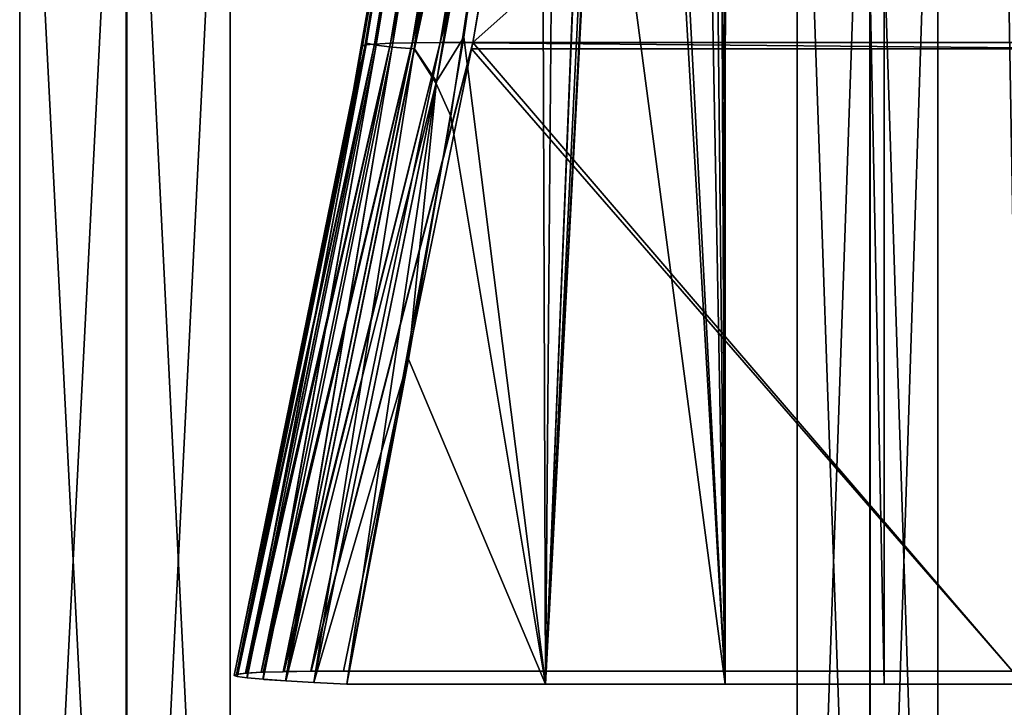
# Model space of a CAD drawing. Header units: millimetres. Extents: x -101 to 102, y -40 to 284.
# Tile 11 of 183: x -76.11 to -69.99, y 2.11 to 6.38. Entities that reach past the tile are written whole.
import ezdxf

# ---------------------------------------------------------------- set-up
doc = ezdxf.new("R2010")
doc.units = ezdxf.units.MM
doc.header["$LTSCALE"] = 65.185185
for name, color, linetype in [('129', 7, 'CONTINUOUS'), ('130', 7, 'CONTINUOUS'), ('131', 7, 'CONTINUOUS'), ('132', 7, 'CONTINUOUS'), ('133', 7, 'CONTINUOUS'), ('134', 7, 'CONTINUOUS'), ('135', 7, 'CONTINUOUS'), ('136', 7, 'CONTINUOUS'), ('137', 7, 'CONTINUOUS'), ('188', 7, 'CONTINUOUS')]:
    doc.layers.add(name, color=color, linetype=linetype)

msp = doc.modelspace()

# ---------------------------------------------------------------- linework, layer by layer
at = {"layer": '129', "color": 7, "linetype": 'Continuous'}
for points in [[(-69.1707, 6.239, -43.6977), (-73.2914, 6.2389, -40.334), (-68.83, 10.2117, -42.697), (-69.1707, 6.239, -43.6977)], [(-68.83, 10.2117, -42.697), (-73.2914, 6.2389, -40.334), (-72.9433, 8.213, -39.9409), (-68.83, 10.2117, -42.697)], [(-74.0958, 2.3306, -41.2415), (-73.2914, 6.2389, -40.334), (-69.9363, 2.3306, -44.6383), (-74.0958, 2.3306, -41.2415)], [(-73.2914, 6.2389, -40.334), (-69.1707, 6.239, -43.6977), (-69.9363, 2.3306, -44.6383), (-73.2914, 6.2389, -40.334)]]:
    msp.add_3dface(points, dxfattribs=at)
at = {"layer": '130', "color": 7, "linetype": 'Continuous'}
for points in [[(-71.7107, 50.65, -11.2817), (-71.7307, 26.2782, -11.3079), (-71.7233, 2.25, -11.2982), (-71.7107, 50.65, -11.2817)], [(-71.7306, 26.2145, 11.3077), (-71.7107, 50.65, 11.2817), (-71.7233, 2.25, 11.2982), (-71.7306, 26.2145, 11.3077)], [(-70.7355, 2.25, -9.8732), (-71.7107, 50.65, -11.2817), (-71.7233, 2.25, -11.2982), (-70.7355, 2.25, -9.8732)], [(-71.7233, 2.25, 11.2982), (-71.7107, 50.65, 11.2817), (-70.7355, 2.25, 9.8732), (-71.7233, 2.25, 11.2982)], [(-70.726, 50.65, -9.8581), (-71.7107, 50.65, -11.2817), (-70.7355, 2.25, -9.8732), (-70.726, 50.65, -9.8581)], [(-71.7107, 50.65, 11.2817), (-70.726, 50.65, 9.8581), (-70.7355, 2.25, 9.8732), (-71.7107, 50.65, 11.2817)], [(-69.8846, 2.25, -8.3623), (-70.726, 50.65, -9.8581), (-70.7355, 2.25, -9.8732), (-69.8846, 2.25, -8.3623)], [(-70.7355, 2.25, 9.8732), (-70.726, 50.65, 9.8581), (-69.8846, 2.25, 8.3623), (-70.7355, 2.25, 9.8732)], [(-69.8779, 50.65, -8.3491), (-70.726, 50.65, -9.8581), (-69.8846, 2.25, -8.3623), (-69.8779, 50.65, -8.3491)], [(-70.726, 50.65, 9.8581), (-69.8779, 50.65, 8.3491), (-69.8846, 2.25, 8.3623), (-70.726, 50.65, 9.8581)], [(-71.7307, 26.2782, -11.3079), (-71.7517, 24.1485, -11.3352), (-71.7233, 2.25, -11.2982), (-71.7307, 26.2782, -11.3079)], [(-71.7536, 24.0658, 11.3377), (-71.7306, 26.2145, 11.3077), (-71.7233, 2.25, 11.2982), (-71.7536, 24.0658, 11.3377)], [(-71.7517, 24.1485, -11.3352), (-71.8077, 22.0448, -11.4077), (-71.7233, 2.25, -11.2982), (-71.7517, 24.1485, -11.3352)], [(-71.8121, 21.9129, 11.4133), (-71.7536, 24.0658, 11.3377), (-71.7233, 2.25, 11.2982), (-71.8121, 21.9129, 11.4133)], [(-71.8077, 22.0448, -11.4077), (-72.0152, 17.9514, -11.6701), (-71.7233, 2.25, -11.2982), (-71.8077, 22.0448, -11.4077)], [(-71.9073, 19.7631, 11.5348), (-71.8121, 21.9129, 11.4133), (-71.7233, 2.25, 11.2982), (-71.9073, 19.7631, 11.5348)], [(-72.0368, 17.631, 11.6968), (-71.9073, 19.7631, 11.5348), (-72.8395, 2.25, 12.625), (-72.0368, 17.631, 11.6968)], [(-72.8395, 2.25, 12.625), (-71.9073, 19.7631, 11.5348), (-71.7233, 2.25, 11.2982), (-72.8395, 2.25, 12.625)], [(-72.0152, 17.9514, -11.6701), (-72.3377, 14.0357, -12.0594), (-71.7233, 2.25, -11.2982), (-72.0152, 17.9514, -11.6701)], [(-72.2002, 15.5311, 11.896), (-72.0368, 17.631, 11.6968), (-72.8395, 2.25, 12.625), (-72.2002, 15.5311, 11.896)], [(-72.3854, 13.5597, 12.1152), (-72.2002, 15.5311, 11.896), (-72.8395, 2.25, 12.625), (-72.3854, 13.5597, 12.1152)], [(-72.3377, 14.0357, -12.0594), (-72.3812, 13.6012, -12.1103), (-71.7233, 2.25, -11.2982), (-72.3377, 14.0357, -12.0594)], [(-72.3812, 13.6012, -12.1103), (-72.7726, 10.2105, -12.5522), (-71.7233, 2.25, -11.2982), (-72.3812, 13.6012, -12.1103)], [(-72.3943, 13.4718, 12.1256), (-72.3854, 13.5597, 12.1152), (-72.8395, 2.25, 12.625), (-72.3943, 13.4718, 12.1256)], [(-72.8648, 9.5149, 12.6524), (-72.3943, 13.4718, 12.1256), (-72.8395, 2.25, 12.625), (-72.8648, 9.5149, 12.6524)], [(-72.7726, 10.2105, -12.5522), (-73.3481, 6.2721, -13.154), (-72.8395, 2.25, -12.625), (-72.7726, 10.2105, -12.5522)], [(-71.7233, 2.25, -11.2982), (-72.7726, 10.2105, -12.5522), (-72.8395, 2.25, -12.625), (-71.7233, 2.25, -11.2982)], [(-73.429, 5.7815, 13.2344), (-72.8648, 9.5149, 12.6524), (-72.8395, 2.25, 12.625), (-73.429, 5.7815, 13.2344)], [(-73.3481, 6.2721, -13.154), (-73.6915, 4.2705, -13.4886), (-72.8395, 2.25, -12.625), (-73.3481, 6.2721, -13.154)], [(-74.0744, 2.25, 13.8421), (-73.429, 5.7815, 13.2344), (-72.8395, 2.25, 12.625), (-74.0744, 2.25, 13.8421)], [(-73.6915, 4.2705, -13.4886), (-74.0743, 2.25, -13.8421), (-72.8395, 2.25, -12.625), (-73.6915, 4.2705, -13.4886)]]:
    msp.add_3dface(points, dxfattribs=at)
at = {"layer": '131', "color": 7, "linetype": 'Continuous'}
for points in [[(-73.4014, 9.6473, -14.0398), (-73.9771, 6.2164, -38.8322), (-74.0186, 5.9928, -14.6859), (-73.4014, 9.6473, -14.0398)], [(-73.6285, 8.212, -38.4318), (-73.9771, 6.2164, -38.8322), (-73.4014, 9.6473, -14.0398), (-73.6285, 8.212, -38.4318)], [(-73.9771, 6.2164, -38.8322), (-74.7748, 2.3046, -39.7576), (-74.0186, 5.9928, -14.6859), (-73.9771, 6.2164, -38.8322)], [(-74.0186, 5.9928, -14.6859), (-74.7748, 2.3046, -39.7576), (-74.7748, 2.3046, -15.4061), (-74.0186, 5.9928, -14.6859)]]:
    msp.add_3dface(points, dxfattribs=at)
at = {"layer": '132', "color": 7, "linetype": 'Continuous'}
for points in [[(-73.243, 10.2012, -38.6298), (-73.9021, 6.2299, -39.3741), (-73.9601, 6.2242, -39.0892), (-73.243, 10.2012, -38.6298)], [(-73.3023, 10.197, -38.3462), (-73.243, 10.2012, -38.6298), (-73.9601, 6.2242, -39.0892), (-73.3023, 10.197, -38.3462)], [(-73.6285, 8.212, -38.4318), (-73.3023, 10.197, -38.3462), (-73.9601, 6.2242, -39.0892), (-73.6285, 8.212, -38.4318)], [(-73.1436, 10.2045, -38.9012), (-73.8037, 6.2342, -39.6465), (-73.9021, 6.2299, -39.3741), (-73.1436, 10.2045, -38.9012)], [(-73.243, 10.2012, -38.6298), (-73.1436, 10.2045, -38.9012), (-73.9021, 6.2299, -39.3741), (-73.243, 10.2012, -38.6298)], [(-73.0061, 10.2066, -39.1547), (-73.667, 6.2371, -39.9009), (-73.8037, 6.2342, -39.6465), (-73.0061, 10.2066, -39.1547)], [(-73.1436, 10.2045, -38.9012), (-73.0061, 10.2066, -39.1547), (-73.8037, 6.2342, -39.6465), (-73.1436, 10.2045, -38.9012)], [(-72.8333, 10.2081, -39.3852), (-73.4947, 6.239, -40.1319), (-73.667, 6.2371, -39.9009), (-72.8333, 10.2081, -39.3852)], [(-73.0061, 10.2066, -39.1547), (-72.8333, 10.2081, -39.3852), (-73.667, 6.2371, -39.9009), (-73.0061, 10.2066, -39.1547)], [(-72.8333, 10.2081, -39.3852), (-72.9433, 8.213, -39.9409), (-73.4947, 6.239, -40.1319), (-72.8333, 10.2081, -39.3852)], [(-73.9771, 6.2164, -38.8322), (-73.6285, 8.212, -38.4318), (-73.9601, 6.2242, -39.0892), (-73.9771, 6.2164, -38.8322)], [(-72.9433, 8.213, -39.9409), (-73.2914, 6.2389, -40.334), (-73.4947, 6.239, -40.1319), (-72.9433, 8.213, -39.9409)], [(-74.7748, 2.3046, -39.7576), (-73.9771, 6.2164, -38.8322), (-73.9601, 6.2242, -39.0892), (-74.7748, 2.3046, -39.7576)], [(-74.7748, 2.3046, -39.7576), (-73.9601, 6.2242, -39.0892), (-74.76, 2.3104, -39.9921), (-74.7748, 2.3046, -39.7576)], [(-73.9021, 6.2299, -39.3741), (-74.7034, 2.3179, -40.2786), (-74.76, 2.3104, -39.9921), (-73.9021, 6.2299, -39.3741)], [(-73.9601, 6.2242, -39.0892), (-73.9021, 6.2299, -39.3741), (-74.76, 2.3104, -39.9921), (-73.9601, 6.2242, -39.0892)], [(-73.8037, 6.2342, -39.6465), (-74.6063, 2.3237, -40.5524), (-74.7034, 2.3179, -40.2786), (-73.8037, 6.2342, -39.6465)], [(-73.9021, 6.2299, -39.3741), (-73.8037, 6.2342, -39.6465), (-74.7034, 2.3179, -40.2786), (-73.9021, 6.2299, -39.3741)], [(-73.667, 6.2371, -39.9009), (-74.4704, 2.3275, -40.8079), (-74.6063, 2.3237, -40.5524), (-73.667, 6.2371, -39.9009)], [(-73.8037, 6.2342, -39.6465), (-73.667, 6.2371, -39.9009), (-74.6063, 2.3237, -40.5524), (-73.8037, 6.2342, -39.6465)], [(-73.4947, 6.239, -40.1319), (-74.2987, 2.3302, -41.0394), (-74.4704, 2.3275, -40.8079), (-73.4947, 6.239, -40.1319)], [(-73.667, 6.2371, -39.9009), (-73.4947, 6.239, -40.1319), (-74.4704, 2.3275, -40.8079), (-73.667, 6.2371, -39.9009)], [(-73.4947, 6.239, -40.1319), (-73.2914, 6.2389, -40.334), (-74.2987, 2.3302, -41.0394), (-73.4947, 6.239, -40.1319)], [(-73.2914, 6.2389, -40.334), (-74.0958, 2.3306, -41.2415), (-74.2987, 2.3302, -41.0394), (-73.2914, 6.2389, -40.334)], [(-74.4704, 2.3275, -40.8079), (-74.5993, 2.324, -40.5679), (-74.6063, 2.3237, -40.5524), (-74.4704, 2.3275, -40.8079)], [(-74.2987, 2.3302, -41.0394), (-74.4649, 2.3277, -40.8165), (-74.4704, 2.3275, -40.8079), (-74.2987, 2.3302, -41.0394)], [(-74.2987, 2.3302, -41.0394), (-74.0958, 2.3306, -41.2415), (-74.2961, 2.3302, -41.0423), (-74.2987, 2.3302, -41.0394)], [(-74.7034, 2.3179, -40.2786), (-74.7546, 2.3115, -40.0323), (-74.76, 2.3104, -39.9921), (-74.7034, 2.3179, -40.2786)], [(-74.6063, 2.3237, -40.5524), (-74.6963, 2.3186, -40.3039), (-74.7034, 2.3179, -40.2786), (-74.6063, 2.3237, -40.5524)]]:
    msp.add_3dface(points, dxfattribs=at)
at = {"layer": '133', "color": 7, "linetype": 'Continuous'}
for points in [[(-69.1776, 6.1996, 43.7063), (-72.6353, 10.1713, 39.5931), (-73.2916, 6.2376, 40.3343), (-69.1776, 6.1996, 43.7063)], [(-69.1776, 6.1996, 43.7063), (-68.8351, 10.1717, 42.7044), (-72.6353, 10.1713, 39.5931), (-69.1776, 6.1996, 43.7063)], [(-73.2988, 6.1993, 40.3423), (-74.0958, 2.3306, 41.2415), (-69.9363, 2.3306, 44.6383), (-73.2988, 6.1993, 40.3423)], [(-73.2988, 6.1993, 40.3423), (-69.1776, 6.1996, 43.7063), (-73.2916, 6.2376, 40.3343), (-73.2988, 6.1993, 40.3423)], [(-69.1776, 6.1996, 43.7063), (-73.2988, 6.1993, 40.3423), (-69.9363, 2.3306, 44.6383), (-69.1776, 6.1996, 43.7063)]]:
    msp.add_3dface(points, dxfattribs=at)
at = {"layer": '134', "color": 7, "linetype": 'Continuous'}
for points in [[(-73.5106, 8.9413, 14.1576), (-74.1043, 5.5389, 14.7709), (-73.6285, 8.212, 38.4318), (-73.5106, 8.9413, 14.1576)], [(-73.6285, 8.212, 38.4318), (-74.1043, 5.5389, 14.7709), (-73.9771, 6.2164, 38.8322), (-73.6285, 8.212, 38.4318)], [(-74.1043, 5.5389, 14.7709), (-74.7748, 2.3046, 15.4061), (-73.9771, 6.2164, 38.8322), (-74.1043, 5.5389, 14.7709)], [(-73.9771, 6.2164, 38.8322), (-74.7748, 2.3046, 15.4061), (-74.7748, 2.3046, 39.7576), (-73.9771, 6.2164, 38.8322)]]:
    msp.add_3dface(points, dxfattribs=at)
at = {"layer": '135', "color": 7, "linetype": 'Continuous'}
for points in [[(-73.6285, 8.212, 38.4318), (-73.9771, 6.2164, 38.8322), (-73.3024, 10.1972, 38.345), (-73.6285, 8.212, 38.4318)], [(-73.3024, 10.1972, 38.345), (-73.9771, 6.2164, 38.8322), (-73.9602, 6.2245, 39.0879), (-73.3024, 10.1972, 38.345)], [(-73.3024, 10.1972, 38.345), (-73.9602, 6.2245, 39.0879), (-73.2433, 10.2014, 38.6286), (-73.3024, 10.1972, 38.345)], [(-73.2433, 10.2014, 38.6286), (-73.9602, 6.2245, 39.0879), (-73.9024, 6.23, 39.3729), (-73.2433, 10.2014, 38.6286)], [(-73.2433, 10.2014, 38.6286), (-73.9024, 6.23, 39.3729), (-73.144, 10.2045, 38.9001), (-73.2433, 10.2014, 38.6286)], [(-73.144, 10.2045, 38.9001), (-73.9024, 6.23, 39.3729), (-73.8042, 6.2342, 39.6455), (-73.144, 10.2045, 38.9001)], [(-73.144, 10.2045, 38.9001), (-73.8042, 6.2342, 39.6455), (-73.0067, 10.2067, 39.1538), (-73.144, 10.2045, 38.9001)], [(-73.0067, 10.2067, 39.1538), (-73.8042, 6.2342, 39.6455), (-73.6676, 6.2372, 39.8999), (-73.0067, 10.2067, 39.1538)], [(-73.0067, 10.2067, 39.1538), (-73.6676, 6.2372, 39.8999), (-72.834, 10.2081, 39.3843), (-73.0067, 10.2067, 39.1538)], [(-72.834, 10.2081, 39.3843), (-73.6676, 6.2372, 39.8999), (-73.4954, 6.2391, 40.131), (-72.834, 10.2081, 39.3843)], [(-72.6353, 10.1713, 39.5931), (-72.834, 10.2081, 39.3843), (-73.4954, 6.2391, 40.131), (-72.6353, 10.1713, 39.5931)], [(-73.2916, 6.2376, 40.3343), (-72.6353, 10.1713, 39.5931), (-73.4954, 6.2391, 40.131), (-73.2916, 6.2376, 40.3343)], [(-73.9771, 6.2164, 38.8322), (-74.7748, 2.3046, 39.7576), (-73.9602, 6.2245, 39.0879), (-73.9771, 6.2164, 38.8322)], [(-73.9602, 6.2245, 39.0879), (-74.7748, 2.3046, 39.7576), (-74.76, 2.3106, 39.9912), (-73.9602, 6.2245, 39.0879)], [(-73.9602, 6.2245, 39.0879), (-74.76, 2.3106, 39.9912), (-73.9024, 6.23, 39.3729), (-73.9602, 6.2245, 39.0879)], [(-74.76, 2.3106, 39.9912), (-74.7532, 2.312, 40.0416), (-73.9024, 6.23, 39.3729), (-74.76, 2.3106, 39.9912)], [(-73.9024, 6.23, 39.3729), (-74.7532, 2.312, 40.0416), (-74.7037, 2.3179, 40.2777), (-73.9024, 6.23, 39.3729)], [(-73.9024, 6.23, 39.3729), (-74.7037, 2.3179, 40.2777), (-73.8042, 6.2342, 39.6455), (-73.9024, 6.23, 39.3729)], [(-74.7037, 2.3179, 40.2777), (-74.6927, 2.3188, 40.3164), (-73.8042, 6.2342, 39.6455), (-74.7037, 2.3179, 40.2777)], [(-73.8042, 6.2342, 39.6455), (-74.6927, 2.3188, 40.3164), (-74.6067, 2.3235, 40.5515), (-73.8042, 6.2342, 39.6455)], [(-73.8042, 6.2342, 39.6455), (-74.6067, 2.3235, 40.5515), (-73.6676, 6.2372, 39.8999), (-73.8042, 6.2342, 39.6455)], [(-74.6067, 2.3235, 40.5515), (-74.5957, 2.3239, 40.5761), (-73.6676, 6.2372, 39.8999), (-74.6067, 2.3235, 40.5515)], [(-73.6676, 6.2372, 39.8999), (-74.5957, 2.3239, 40.5761), (-74.4711, 2.3275, 40.8068), (-73.6676, 6.2372, 39.8999)], [(-73.6676, 6.2372, 39.8999), (-74.4711, 2.3275, 40.8068), (-73.4954, 6.2391, 40.131), (-73.6676, 6.2372, 39.8999)], [(-74.4711, 2.3275, 40.8068), (-74.4633, 2.3277, 40.819), (-73.4954, 6.2391, 40.131), (-74.4711, 2.3275, 40.8068)], [(-73.4954, 6.2391, 40.131), (-74.4633, 2.3277, 40.819), (-74.2994, 2.3302, 41.0385), (-73.4954, 6.2391, 40.131)], [(-73.2916, 6.2376, 40.3343), (-73.4954, 6.2391, 40.131), (-74.2994, 2.3302, 41.0385), (-73.2916, 6.2376, 40.3343)], [(-73.2988, 6.1993, 40.3423), (-73.2916, 6.2376, 40.3343), (-74.2994, 2.3302, 41.0385), (-73.2988, 6.1993, 40.3423)], [(-73.2988, 6.1993, 40.3423), (-74.2994, 2.3302, 41.0385), (-74.2957, 2.3303, 41.0428), (-73.2988, 6.1993, 40.3423)], [(-74.0958, 2.3306, 41.2415), (-73.2988, 6.1993, 40.3423), (-74.2957, 2.3303, 41.0428), (-74.0958, 2.3306, 41.2415)]]:
    msp.add_3dface(points, dxfattribs=at)
at = {"layer": '136', "color": 7, "linetype": 'Continuous'}
for points in [[(-73.2966, 10.2135, -13.6585), (-73.4014, 9.6473, -14.0398), (-73.953, 6.2352, -14.3508), (-73.2966, 10.2135, -13.6585)], [(-73.2966, 10.2135, -13.6585), (-73.953, 6.2352, -14.3508), (-73.8931, 6.2231, -14.0662), (-73.2966, 10.2135, -13.6585)], [(-73.2368, 10.2002, -13.3756), (-73.2966, 10.2135, -13.6585), (-73.8931, 6.2231, -14.0662), (-73.2368, 10.2002, -13.3756)], [(-73.2368, 10.2002, -13.3756), (-73.8931, 6.2231, -14.0662), (-73.7931, 6.2113, -13.7921), (-73.2368, 10.2002, -13.3756)], [(-73.1371, 10.1874, -13.1034), (-73.2368, 10.2002, -13.3756), (-73.7931, 6.2113, -13.7921), (-73.1371, 10.1874, -13.1034)], [(-73.1371, 10.1874, -13.1034), (-73.7931, 6.2113, -13.7921), (-73.655, 6.1993, -13.5342), (-73.1371, 10.1874, -13.1034)], [(-72.9996, 10.1748, -12.8477), (-73.1371, 10.1874, -13.1034), (-73.655, 6.1993, -13.5342), (-72.9996, 10.1748, -12.8477)], [(-72.9996, 10.1748, -12.8477), (-73.655, 6.1993, -13.5342), (-72.8838, 9.779, -12.6754), (-72.9996, 10.1748, -12.8477)], [(-73.3481, 6.2721, -13.154), (-72.7726, 10.2105, -12.5522), (-72.8838, 9.779, -12.6754), (-73.3481, 6.2721, -13.154)], [(-72.8838, 9.779, -12.6754), (-73.655, 6.1993, -13.5342), (-73.517, 5.9975, -13.3329), (-72.8838, 9.779, -12.6754)], [(-73.3481, 6.2721, -13.154), (-72.8838, 9.779, -12.6754), (-73.517, 5.9975, -13.3329), (-73.3481, 6.2721, -13.154)], [(-73.4014, 9.6473, -14.0398), (-74.0186, 5.9928, -14.6859), (-73.953, 6.2352, -14.3508), (-73.4014, 9.6473, -14.0398)], [(-73.6915, 4.2705, -13.4886), (-73.3481, 6.2721, -13.154), (-73.517, 5.9975, -13.3329), (-73.6915, 4.2705, -13.4886)], [(-73.953, 6.2352, -14.3508), (-74.0186, 5.9928, -14.6859), (-74.7555, 2.298, -15.1165), (-73.953, 6.2352, -14.3508)], [(-73.953, 6.2352, -14.3508), (-74.7555, 2.298, -15.1165), (-74.6949, 2.289, -14.83), (-73.953, 6.2352, -14.3508)], [(-73.8931, 6.2231, -14.0662), (-73.953, 6.2352, -14.3508), (-74.6949, 2.289, -14.83), (-73.8931, 6.2231, -14.0662)], [(-73.8931, 6.2231, -14.0662), (-74.6949, 2.289, -14.83), (-74.5939, 2.28, -14.5538), (-73.8931, 6.2231, -14.0662)], [(-73.7931, 6.2113, -13.7921), (-73.8931, 6.2231, -14.0662), (-74.5939, 2.28, -14.5538), (-73.7931, 6.2113, -13.7921)], [(-73.7931, 6.2113, -13.7921), (-74.5939, 2.28, -14.5538), (-74.4547, 2.2703, -14.2934), (-73.7931, 6.2113, -13.7921)], [(-73.655, 6.1993, -13.5342), (-73.7931, 6.2113, -13.7921), (-74.4547, 2.2703, -14.2934), (-73.655, 6.1993, -13.5342)], [(-73.655, 6.1993, -13.5342), (-74.4547, 2.2703, -14.2934), (-73.517, 5.9975, -13.3329), (-73.655, 6.1993, -13.5342)], [(-74.0186, 5.9928, -14.6859), (-74.7748, 2.3046, -15.4061), (-74.7555, 2.298, -15.1165), (-74.0186, 5.9928, -14.6859)], [(-73.517, 5.9975, -13.3329), (-74.4547, 2.2703, -14.2934), (-74.2804, 2.2595, -14.0547), (-73.517, 5.9975, -13.3329)], [(-73.6915, 4.2705, -13.4886), (-73.517, 5.9975, -13.3329), (-74.2804, 2.2595, -14.0547), (-73.6915, 4.2705, -13.4886)], [(-74.0743, 2.25, -13.8421), (-73.6915, 4.2705, -13.4886), (-74.2804, 2.2595, -14.0547), (-74.0743, 2.25, -13.8421)], [(-74.7555, 2.298, -15.1165), (-74.7551, 2.2979, -15.1139), (-74.6949, 2.289, -14.83), (-74.7555, 2.298, -15.1165)], [(-74.6949, 2.289, -14.83), (-74.6938, 2.2889, -14.8264), (-74.5939, 2.28, -14.5538), (-74.6949, 2.289, -14.83)], [(-74.5939, 2.28, -14.5538), (-74.5916, 2.2798, -14.5486), (-74.4547, 2.2703, -14.2934), (-74.5939, 2.28, -14.5538)], [(-74.4547, 2.2703, -14.2934), (-74.4513, 2.2701, -14.2881), (-74.2804, 2.2595, -14.0547), (-74.4547, 2.2703, -14.2934)], [(-74.0743, 2.25, -13.8421), (-74.2804, 2.2595, -14.0547), (-74.2777, 2.2593, -14.0515), (-74.0743, 2.25, -13.8421)]]:
    msp.add_3dface(points, dxfattribs=at)
at = {"layer": '137', "color": 7, "linetype": 'Continuous'}
for points in [[(-73.5106, 8.9413, 14.1576), (-73.2966, 10.2133, 13.6585), (-73.953, 6.235, 14.3508), (-73.5106, 8.9413, 14.1576)], [(-73.2966, 10.2133, 13.6585), (-73.8931, 6.223, 14.0662), (-73.953, 6.235, 14.3508), (-73.2966, 10.2133, 13.6585)], [(-73.2368, 10.2001, 13.3756), (-73.8931, 6.223, 14.0662), (-73.2966, 10.2133, 13.6585), (-73.2368, 10.2001, 13.3756)], [(-73.2368, 10.2001, 13.3756), (-73.7931, 6.2112, 13.7921), (-73.8931, 6.223, 14.0662), (-73.2368, 10.2001, 13.3756)], [(-73.1372, 10.1873, 13.1034), (-73.7931, 6.2112, 13.7921), (-73.2368, 10.2001, 13.3756), (-73.1372, 10.1873, 13.1034)], [(-73.1372, 10.1873, 13.1034), (-73.6551, 6.1992, 13.5342), (-73.7931, 6.2112, 13.7921), (-73.1372, 10.1873, 13.1034)], [(-72.9997, 10.1747, 12.8477), (-73.6551, 6.1992, 13.5342), (-73.1372, 10.1873, 13.1034), (-72.9997, 10.1747, 12.8477)], [(-72.9997, 10.1747, 12.8477), (-72.8879, 9.7517, 12.6798), (-73.6551, 6.1992, 13.5342), (-72.9997, 10.1747, 12.8477)], [(-72.8879, 9.7517, 12.6798), (-73.5195, 5.984, 13.3353), (-73.6551, 6.1992, 13.5342), (-72.8879, 9.7517, 12.6798)], [(-72.8879, 9.7517, 12.6798), (-72.8648, 9.5149, 12.6524), (-73.5195, 5.984, 13.3353), (-72.8879, 9.7517, 12.6798)], [(-72.8648, 9.5149, 12.6524), (-73.429, 5.7815, 13.2344), (-73.5195, 5.984, 13.3353), (-72.8648, 9.5149, 12.6524)], [(-74.1043, 5.5389, 14.7709), (-73.5106, 8.9413, 14.1576), (-73.953, 6.235, 14.3508), (-74.1043, 5.5389, 14.7709)], [(-74.1043, 5.5389, 14.7709), (-73.953, 6.235, 14.3508), (-74.7555, 2.2979, 15.1165), (-74.1043, 5.5389, 14.7709)], [(-73.953, 6.235, 14.3508), (-74.6962, 2.2892, 14.8347), (-74.7555, 2.2979, 15.1165), (-73.953, 6.235, 14.3508)], [(-74.6949, 2.289, 14.8301), (-74.6962, 2.2892, 14.8347), (-73.953, 6.235, 14.3508), (-74.6949, 2.289, 14.8301)], [(-73.8931, 6.223, 14.0662), (-74.6949, 2.289, 14.8301), (-73.953, 6.235, 14.3508), (-73.8931, 6.223, 14.0662)], [(-73.8931, 6.223, 14.0662), (-74.5959, 2.2802, 14.5583), (-74.6949, 2.289, 14.8301), (-73.8931, 6.223, 14.0662)], [(-74.5939, 2.28, 14.5538), (-74.5959, 2.2802, 14.5583), (-73.8931, 6.223, 14.0662), (-74.5939, 2.28, 14.5538)], [(-73.7931, 6.2112, 13.7921), (-74.5939, 2.28, 14.5538), (-73.8931, 6.223, 14.0662), (-73.7931, 6.2112, 13.7921)], [(-73.7931, 6.2112, 13.7921), (-74.4568, 2.2704, 14.2967), (-74.5939, 2.28, 14.5538), (-73.7931, 6.2112, 13.7921)], [(-74.4548, 2.2703, 14.2935), (-74.4568, 2.2704, 14.2967), (-73.7931, 6.2112, 13.7921), (-74.4548, 2.2703, 14.2935)], [(-73.6551, 6.1992, 13.5342), (-74.4548, 2.2703, 14.2935), (-73.7931, 6.2112, 13.7921), (-73.6551, 6.1992, 13.5342)], [(-74.2805, 2.2595, 14.0547), (-74.4548, 2.2703, 14.2935), (-73.6551, 6.1992, 13.5342), (-74.2805, 2.2595, 14.0547)], [(-73.5195, 5.984, 13.3353), (-74.2805, 2.2595, 14.0547), (-73.6551, 6.1992, 13.5342), (-73.5195, 5.984, 13.3353)], [(-73.5195, 5.984, 13.3353), (-74.0744, 2.25, 13.8421), (-74.2805, 2.2595, 14.0547), (-73.5195, 5.984, 13.3353)], [(-73.429, 5.7815, 13.2344), (-74.0744, 2.25, 13.8421), (-73.5195, 5.984, 13.3353), (-73.429, 5.7815, 13.2344)], [(-74.7748, 2.3046, 15.4061), (-74.1043, 5.5389, 14.7709), (-74.7558, 2.298, 15.119), (-74.7748, 2.3046, 15.4061)], [(-74.1043, 5.5389, 14.7709), (-74.7555, 2.2979, 15.1165), (-74.7558, 2.298, 15.119), (-74.1043, 5.5389, 14.7709)]]:
    msp.add_3dface(points, dxfattribs=at)
at = {"layer": '188', "color": 7, "linetype": 'Continuous'}
for points in [[(-75.4457, -3.5, -13.9281), (-76.1082, -3.5, -14.3486), (-75.4466, 9.5, -13.9287), (-75.4457, -3.5, -13.9281)], [(-75.4466, 9.5, -13.9287), (-76.1082, -3.5, -14.3486), (-76.1082, 9.5, -14.3486), (-75.4466, 9.5, -13.9287)], [(-76.1082, -3.5, 14.3486), (-75.4427, -3.5, 13.9261), (-76.1082, 9.5, 14.3486), (-76.1082, -3.5, 14.3486)], [(-76.1082, 9.5, 14.3486), (-75.4427, -3.5, 13.9261), (-75.4423, 9.5, 13.9258), (-76.1082, 9.5, 14.3486)], [(-74.8007, 9.5, -13.475), (-75.4457, -3.5, -13.9281), (-75.4466, 9.5, -13.9287), (-74.8007, 9.5, -13.475)], [(-74.8007, -3.5, -13.475), (-75.4457, -3.5, -13.9281), (-74.8007, 9.5, -13.475), (-74.8007, -3.5, -13.475)], [(-75.4427, -3.5, 13.9261), (-74.8007, -3.5, 13.475), (-75.4423, 9.5, 13.9258), (-75.4427, -3.5, 13.9261)], [(-75.4423, 9.5, 13.9258), (-74.8007, -3.5, 13.475), (-74.8007, 9.5, 13.475), (-75.4423, 9.5, 13.9258)], [(-70.8242, -3.5, -9.3077), (-71.275, -3.5, -9.9493), (-70.8246, 9.5, -9.3083), (-70.8242, -3.5, -9.3077)], [(-70.8246, 9.5, -9.3083), (-71.275, -3.5, -9.9493), (-71.275, 9.5, -9.9493), (-70.8246, 9.5, -9.3083)], [(-71.275, -3.5, 9.9493), (-70.8221, -3.5, 9.3046), (-71.275, 9.5, 9.9493), (-71.275, -3.5, 9.9493)], [(-71.275, 9.5, 9.9493), (-70.8221, -3.5, 9.3046), (-70.8217, 9.5, 9.3041), (-71.275, 9.5, 9.9493)], [(-70.4014, 9.5, -8.6418), (-70.8242, -3.5, -9.3077), (-70.8246, 9.5, -9.3083), (-70.4014, 9.5, -8.6418)], [(-70.4014, -3.5, -8.6418), (-70.8242, -3.5, -9.3077), (-70.4014, 9.5, -8.6418), (-70.4014, -3.5, -8.6418)], [(-70.8221, -3.5, 9.3046), (-70.4014, -3.5, 8.6418), (-70.8217, 9.5, 9.3041), (-70.8221, -3.5, 9.3046)], [(-70.8217, 9.5, 9.3041), (-70.4014, -3.5, 8.6418), (-70.4014, 9.5, 8.6418), (-70.8217, 9.5, 9.3041)]]:
    msp.add_3dface(points, dxfattribs=at)

doc.saveas('drawing.dxf')
